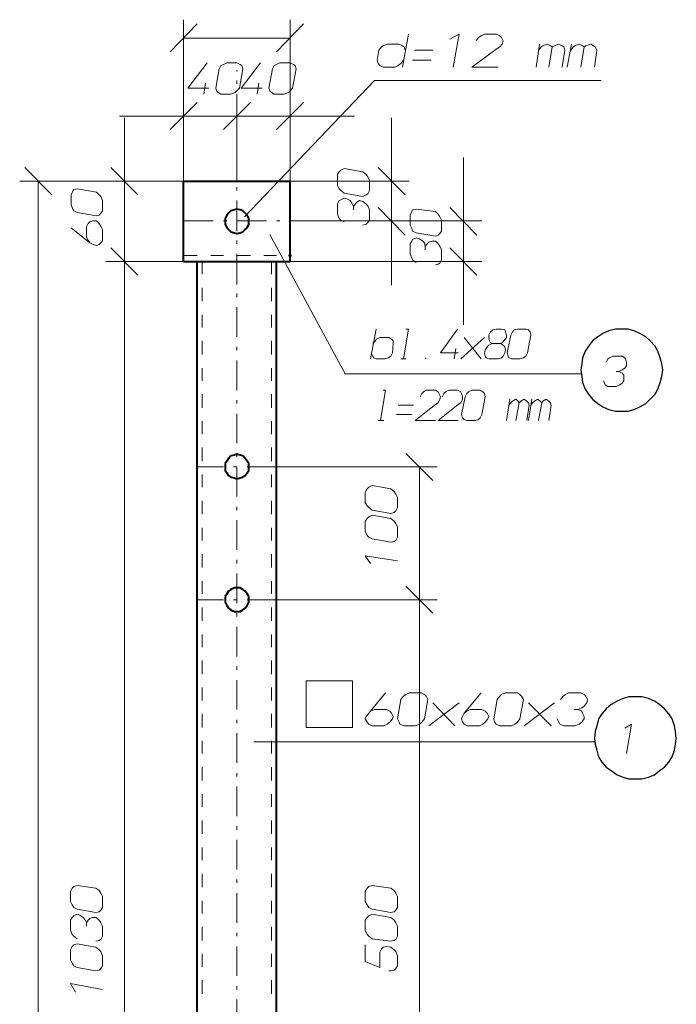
# Model space of a CAD drawing. Header units: millimetres. Extents: x 5545 to 136428, y -146986 to -36607.
# Tile 34 of 105: x 45883 to 46087, y -56044 to -55739. Entities that reach past the tile are written whole.
import ezdxf

# ---------------------------------------------------------------- set-up
doc = ezdxf.new("R2010")
doc.units = ezdxf.units.MM
doc.header["$LTSCALE"] = 8
doc.layers.add('1', color=7, linetype='Continuous')

msp = doc.modelspace()

# ---------------------------------------------------------------- hatches: boundary and pattern name
h = msp.add_hatch(color=7)
h.dxf.hatch_style = 2
h.paths.add_polyline_path([(45950.706, -55755.045), (45950.445, -55755.045), (45950.445, -55754.783), (45950.706, -55754.783), (45950.968, -55754.783), (45950.968, -55755.045)])
h = msp.add_hatch(color=7)
h.dxf.hatch_style = 2
h.paths.add_polyline_path([(45967.209, -55801.67), (45966.947, -55801.67), (45966.947, -55801.408), (45967.209, -55801.408), (45967.47, -55801.408), (45967.47, -55801.67)])
h = msp.add_hatch(color=7)
h.dxf.hatch_style = 2
h.paths.add_polyline_path([(45967.209, -55812.672), (45966.685, -55812.41), (45966.685, -55811.886), (45967.209, -55811.624), (45967.732, -55811.886), (45967.732, -55812.41)])

# ---------------------------------------------------------------- linework, layer by layer
at = {"layer": '1', "color": 7, "lineweight": 5}
for points in [[(45930.013, -55749.021), (45938.395, -55740.377)], [(45934.204, -55789.097), (45934.204, -55739.067)], [(45971.4, -55740.377), (45963.018, -55749.021)], [(45967.209, -55789.097), (45967.209, -55739.067)], [(45967.209, -55744.83), (45934.204, -55744.83)], [(45950.706, -55758.974), (45950.706, -55757.927)], [(45953.064, -55800.099), (45993.402, -55757.927)], [(45993.402, -55757.927), (46063.602, -55757.927)], [(45938.395, -55764.737), (45930.013, -55773.119)], [(45934.204, -55789.097), (45934.204, -55763.165)], [(45946.515, -55773.119), (45954.897, -55764.737)], [(45954.897, -55764.737), (45946.515, -55773.119)], [(45950.706, -55771.547), (45950.706, -55762.118)], [(45950.706, -55789.097), (45950.706, -55763.165)], [(45950.706, -55789.097), (45950.706, -55763.165)], [(45963.018, -55773.119), (45971.4, -55764.737)], [(45967.209, -55789.097), (45967.209, -55763.165)], [(45934.204, -55768.928), (45914.297, -55768.928)], [(45915.869, -55789.097), (45915.869, -55769.452)], [(45950.706, -55768.928), (45930.799, -55768.928)], [(45934.204, -55768.928), (45950.706, -55768.928)], [(45950.706, -55768.928), (45970.614, -55768.928)], [(45950.706, -55768.928), (45967.209, -55768.928)], [(45967.209, -55768.928), (45987.116, -55768.928)], [(45998.641, -55789.097), (45998.641, -55769.452)], [(45950.706, -55775.476), (45950.706, -55774.429)], [(45950.706, -55788.049), (45950.706, -55778.62)], [(46020.906, -55801.408), (46020.906, -55781.763)], [(45884.96, -55784.906), (45893.342, -55793.288)], [(45920.06, -55793.288), (45911.678, -55784.906)], [(46002.832, -55793.288), (45994.45, -55784.906)], [(45934.204, -55789.097), (45883.389, -55789.097)], [(45889.151, -56241.201), (45889.151, -55789.097)], [(45934.204, -55789.097), (45910.106, -55789.097)], [(45915.869, -55789.097), (45915.869, -55813.981)], [(45967.209, -55789.097), (46004.142, -55789.097)], [(45998.641, -55789.097), (45998.641, -55801.408)], [(45950.706, -55791.979), (45950.706, -55790.931)], [(45950.706, -55804.552), (45950.706, -55795.122)], [(45994.45, -55797.217), (46002.832, -55805.861)], [(46025.097, -55805.861), (46016.715, -55797.217)], [(45934.204, -55801.408), (45943.372, -55801.408)], [(45946.515, -55801.408), (45947.563, -55801.408)], [(45950.706, -55801.408), (45959.874, -55801.408)], [(45963.018, -55801.408), (45964.065, -55801.408)], [(45967.209, -55801.408), (46004.142, -55801.408)], [(45967.209, -55801.408), (46026.668, -55801.408)], [(45998.641, -55801.408), (45998.641, -55821.316)], [(46020.906, -55813.981), (46020.906, -55801.408)], [(45950.706, -55808.481), (45950.706, -55807.433)], [(45984.234, -55848.819), (45960.922, -55805.599)], [(45911.678, -55809.79), (45920.06, -55818.172)], [(45911.678, -55809.79), (45920.06, -55818.172)], [(46016.715, -55809.79), (46025.097, -55818.172)], [(45950.706, -55821.054), (45950.706, -55811.624)], [(45934.204, -55813.981), (45910.106, -55813.981)], [(45934.204, -55813.981), (45910.106, -55813.981)], [(45915.869, -55813.981), (45915.869, -56238.844)], [(45915.869, -55813.981), (45915.869, -55833.627)], [(45967.209, -55813.981), (46026.668, -55813.981)], [(46020.906, -55813.981), (46020.906, -55833.627)], [(45950.706, -55824.983), (45950.706, -55823.935)], [(45950.706, -55837.294), (45950.706, -55828.126)], [(45992.093, -55844.104), (45993.926, -55834.936)], [(46002.308, -55844.104), (46003.88, -55834.936)], [(46003.88, -55834.936), (46003.094, -55834.936)], [(46013.833, -55842.271), (46019.072, -55834.936)], [(46030.074, -55835.198), (46031.121, -55834.936)], [(46031.121, -55834.936), (46032.693, -55834.936)], [(46032.693, -55834.936), (46033.741, -55835.198)], [(46037.67, -55834.936), (46036.622, -55835.198)], [(46040.289, -55834.936), (46037.67, -55834.936)], [(46041.075, -55835.198), (46040.289, -55834.936)], [(45993.664, -55838.603), (45993.926, -55838.08)], [(45993.926, -55838.08), (45994.974, -55837.556)], [(45994.974, -55837.556), (45997.855, -55837.556)], [(45997.855, -55837.556), (45998.641, -55838.08)], [(45998.641, -55838.08), (45999.165, -55838.603)], [(46020.12, -55844.104), (46027.454, -55837.556)], [(46021.168, -55837.556), (46026.406, -55844.104)], [(46028.764, -55836.77), (46029.288, -55835.722)], [(46028.764, -55837.556), (46028.764, -55836.77)], [(46029.026, -55838.603), (46028.764, -55837.556)], [(46029.288, -55835.722), (46030.074, -55835.198)], [(46034.265, -55837.556), (46033.479, -55838.603)], [(46033.741, -55835.198), (46034.003, -55835.722)], [(46034.003, -55835.722), (46034.265, -55836.77)], [(46034.265, -55836.77), (46034.265, -55837.556)], [(46035.574, -55836.77), (46034.526, -55842.271)], [(46036.098, -55835.722), (46035.574, -55836.77)], [(46036.622, -55835.198), (46036.098, -55835.722)], [(46040.813, -55842.271), (46041.861, -55836.77)], [(46041.599, -55835.722), (46041.075, -55835.198)], [(46041.861, -55836.77), (46041.599, -55835.722)], [(45950.706, -55841.485), (45950.706, -55840.437)], [(45992.878, -55839.389), (45993.664, -55838.603)], [(45999.165, -55839.389), (45998.903, -55842.271)], [(45999.165, -55838.603), (45999.165, -55839.389)], [(46018.024, -55844.104), (46018.548, -55840.961)], [(46027.716, -55841.485), (46028.24, -55840.437)], [(46028.24, -55840.437), (46028.764, -55839.913)], [(46028.764, -55839.913), (46029.812, -55839.389)], [(46029.288, -55839.127), (46029.026, -55838.603)], [(46030.335, -55839.389), (46029.288, -55839.127)], [(46029.812, -55839.389), (46032.431, -55839.389)], [(46032.955, -55839.127), (46031.907, -55839.389)], [(46032.431, -55839.389), (46033.217, -55839.913)], [(46033.479, -55838.603), (46032.955, -55839.127)], [(46033.217, -55839.913), (46033.741, -55840.437)], [(46033.741, -55840.437), (46034.003, -55841.485)], [(45992.878, -55843.318), (45992.355, -55842.271)], [(45993.14, -55843.842), (45992.878, -55843.318)], [(45993.926, -55844.104), (45993.14, -55843.842)], [(45996.546, -55844.104), (45993.926, -55844.104)], [(45997.593, -55843.842), (45996.546, -55844.104)], [(45998.379, -55843.318), (45997.593, -55843.842)], [(45998.903, -55842.271), (45998.379, -55843.318)], [(46001.522, -55844.104), (46003.094, -55844.104)], [(46009.119, -55844.104), (46009.38, -55843.842)], [(46019.334, -55842.271), (46013.833, -55842.271)], [(46027.454, -55842.271), (46027.716, -55841.485)], [(46027.716, -55843.318), (46027.454, -55842.271)], [(46027.978, -55843.842), (46027.716, -55843.318)], [(46028.764, -55844.104), (46027.978, -55843.842)], [(46031.645, -55844.104), (46028.764, -55844.104)], [(46032.693, -55843.842), (46031.645, -55844.104)], [(46033.217, -55843.318), (46032.693, -55843.842)], [(46033.741, -55842.271), (46033.217, -55843.318)], [(46034.003, -55841.485), (46033.741, -55842.271)], [(46034.526, -55842.271), (46034.788, -55843.318)], [(46034.788, -55843.318), (46035.05, -55843.842)], [(46035.05, -55843.842), (46035.836, -55844.104)], [(46035.836, -55844.104), (46038.456, -55844.104)], [(46038.456, -55844.104), (46039.503, -55843.842)], [(46039.503, -55843.842), (46040.289, -55843.318)], [(46040.289, -55843.318), (46040.813, -55842.271)], [(46065.697, -55844.104), (46065.173, -55845.152)], [(46066.221, -55843.842), (46065.697, -55844.104)], [(46067.269, -55843.318), (46066.221, -55843.842)], [(46070.15, -55843.318), (46067.269, -55843.318)], [(46070.936, -55843.842), (46070.15, -55843.318)], [(46071.198, -55844.104), (46070.936, -55843.842)], [(46071.46, -55845.152), (46071.198, -55844.104)], [(45950.706, -55853.796), (45950.706, -55844.628)], [(46070.15, -55847.509), (46070.936, -55846.985)], [(46070.936, -55846.985), (46071.46, -55846.2)], [(46071.46, -55846.2), (46071.46, -55845.152)], [(46057.315, -55848.819), (45984.234, -55848.819)], [(46069.102, -55848.033), (46068.316, -55848.033)], [(46069.102, -55848.033), (46070.15, -55847.509)], [(46070.15, -55848.557), (46069.102, -55848.033)], [(46070.674, -55849.081), (46070.15, -55848.557)], [(46070.674, -55849.867), (46070.674, -55849.081)], [(46070.674, -55850.914), (46070.674, -55849.867)], [(46064.387, -55850.914), (46064.649, -55851.7)], [(46064.649, -55851.7), (46064.911, -55852.224)], [(46064.911, -55852.224), (46065.697, -55852.748)], [(46065.697, -55852.748), (46068.316, -55852.748)], [(46068.316, -55852.748), (46069.364, -55852.224)], [(46069.364, -55852.224), (46070.15, -55851.7)], [(46070.15, -55851.7), (46070.674, -55850.914)], [(45995.236, -55863.226), (45996.807, -55853.796)], [(45996.807, -55853.796), (45996.022, -55853.796)], [(46008.071, -55854.844), (46007.547, -55855.891)], [(46008.595, -55854.32), (46008.071, -55854.844)], [(46009.38, -55853.796), (46008.595, -55854.32)], [(46012.262, -55853.796), (46009.38, -55853.796)], [(46013.048, -55854.32), (46012.262, -55853.796)], [(46013.31, -55854.844), (46013.048, -55854.32)], [(46013.833, -55855.891), (46013.31, -55854.844)], [(46013.571, -55856.677), (46013.833, -55855.891)], [(46014.881, -55854.844), (46014.357, -55855.891)], [(46015.405, -55854.32), (46014.881, -55854.844)], [(46016.453, -55853.796), (46015.405, -55854.32)], [(46019.072, -55853.796), (46016.453, -55853.796)], [(46020.12, -55854.32), (46019.072, -55853.796)], [(46020.382, -55854.844), (46020.12, -55854.32)], [(46020.644, -55855.891), (46020.382, -55854.844)], [(46021.43, -55855.891), (46020.382, -55861.392)], [(46020.644, -55856.677), (46020.644, -55855.891)], [(46021.953, -55854.844), (46021.43, -55855.891)], [(46022.477, -55854.32), (46021.953, -55854.844)], [(46023.525, -55853.796), (46022.477, -55854.32)], [(46026.144, -55853.796), (46023.525, -55853.796)], [(46026.93, -55854.32), (46026.144, -55853.796)], [(46026.668, -55861.392), (46027.716, -55855.891)], [(46027.454, -55854.844), (46026.93, -55854.32)], [(46027.716, -55855.891), (46027.454, -55854.844)], [(45950.706, -55857.987), (45950.706, -55856.939)], [(46005.451, -55858.511), (46000.737, -55858.511)], [(46005.975, -55863.226), (46012.262, -55858.249)], [(46012.262, -55858.249), (46013.048, -55857.725)], [(46013.048, -55857.725), (46013.571, -55856.677)], [(46013.048, -55863.226), (46019.334, -55858.249)], [(46019.334, -55858.249), (46020.12, -55857.725)], [(46020.12, -55857.725), (46020.644, -55856.677)], [(46034.265, -55863.226), (46035.312, -55856.677)], [(46035.05, -55858.511), (46035.574, -55857.725)], [(46035.574, -55857.725), (46036.098, -55857.201)], [(46036.098, -55857.201), (46037.146, -55856.677)], [(46037.146, -55856.677), (46037.932, -55857.201)], [(46037.146, -55863.226), (46038.194, -55857.725)], [(46037.932, -55857.201), (46038.194, -55857.725)], [(46038.194, -55857.725), (46038.717, -55857.201)], [(46038.717, -55857.201), (46039.765, -55856.677)], [(46039.765, -55856.677), (46040.551, -55857.201)], [(46040.551, -55857.201), (46041.075, -55857.725)], [(46041.337, -55858.511), (46040.551, -55863.226)], [(46041.075, -55863.226), (46042.123, -55856.677)], [(46041.075, -55857.725), (46041.337, -55858.511)], [(46041.861, -55858.511), (46042.385, -55857.725)], [(46042.385, -55857.725), (46042.908, -55857.201)], [(46042.908, -55857.201), (46043.956, -55856.677)], [(46043.956, -55856.677), (46044.742, -55857.201)], [(46044.218, -55863.226), (46045.266, -55857.725)], [(46044.742, -55857.201), (46045.266, -55857.725)], [(46045.266, -55857.725), (46045.528, -55857.201)], [(46045.528, -55857.201), (46046.576, -55856.677)], [(46046.576, -55856.677), (46047.361, -55857.201)], [(46047.361, -55857.201), (46047.885, -55857.725)], [(46048.147, -55858.511), (46047.361, -55863.226)], [(46047.885, -55857.725), (46048.147, -55858.511)], [(45950.706, -55870.298), (45950.706, -55861.13)], [(46000.213, -55861.392), (46004.928, -55861.392)], [(46020.382, -55861.392), (46020.644, -55862.44)], [(46020.644, -55862.44), (46021.168, -55862.964)], [(46025.621, -55862.964), (46026.144, -55862.44)], [(46026.144, -55862.44), (46026.668, -55861.392)], [(45994.45, -55863.226), (45996.284, -55863.226)], [(46012.262, -55863.226), (46005.975, -55863.226)], [(46019.334, -55863.226), (46013.048, -55863.226)], [(46021.168, -55862.964), (46021.953, -55863.226)], [(46021.953, -55863.226), (46024.573, -55863.226)], [(46024.573, -55863.226), (46025.621, -55862.964)], [(45950.706, -55874.489), (45950.706, -55873.441)], [(46003.094, -55873.441), (46011.476, -55881.823)], [(45946.515, -55877.632), (45938.395, -55877.632)], [(45950.706, -55877.632), (45949.659, -55877.632)], [(45950.706, -55886.8), (45950.706, -55877.632)], [(45963.018, -55877.632), (45953.85, -55877.632)], [(45963.018, -55877.632), (46012.786, -55877.632)], [(46007.285, -55918.756), (46007.285, -55877.632)], [(45950.706, -55890.991), (45950.706, -55889.943)], [(45950.706, -55903.302), (45950.706, -55894.134)], [(45950.706, -55907.493), (45950.706, -55906.445)], [(45950.706, -55919.804), (45950.706, -55910.636)], [(46003.094, -55914.565), (46011.476, -55922.947)], [(46011.476, -55922.947), (46003.094, -55914.565)], [(45946.515, -55918.756), (45938.395, -55918.756)], [(45950.706, -55918.756), (45949.659, -55918.756)], [(45963.018, -55918.756), (45953.85, -55918.756)], [(45963.018, -55918.756), (46012.786, -55918.756)], [(45963.018, -55918.756), (46012.786, -55918.756)], [(46007.285, -56124.901), (46007.285, -55918.756)], [(45950.706, -55923.995), (45950.706, -55922.947)], [(45950.706, -55936.306), (45950.706, -55927.138)], [(45950.706, -55940.497), (45950.706, -55939.449)], [(45950.706, -55952.808), (45950.706, -55943.64)], [(45950.706, -55956.999), (45950.706, -55955.951)], [(46073.031, -55957.261), (46070.936, -55958.571)], [(46071.46, -55966.429), (46073.031, -55957.261)], [(45950.706, -55969.31), (45950.706, -55960.142)], [(45955.945, -55962.762), (46061.506, -55962.762)], [(45950.706, -55973.501), (45950.706, -55972.453)], [(45950.706, -55985.812), (45950.706, -55976.644)], [(45950.706, -55990.003), (45950.706, -55988.956)], [(45950.706, -56002.314), (45950.706, -55993.147)], [(45950.706, -56006.505), (45950.706, -56005.458)], [(45950.706, -56018.816), (45950.706, -56009.649)], [(45950.706, -56023.007), (45950.706, -56021.96)], [(45950.706, -56035.318), (45950.706, -56026.151)], [(45950.706, -56039.509), (45950.706, -56038.462)], [(45950.706, -56051.821), (45950.706, -56042.653)]]:
    msp.add_lwpolyline(points, dxfattribs=at)
at = {"layer": '1', "color": 7, "lineweight": 18}
for points in [[(46002.046, -55753.736), (46003.88, -55743.52)], [(46019.596, -55743.52), (46016.715, -55745.092)], [(46017.762, -55753.736), (46019.596, -55743.52)], [(46027.454, -55743.52), (46026.406, -55744.044)], [(46031.121, -55743.52), (46027.454, -55743.52)], [(46032.169, -55744.044), (46031.121, -55743.52)], [(46025.621, -55744.568), (46024.835, -55745.616)], [(46026.406, -55744.044), (46025.621, -55744.568)], [(46032.693, -55744.568), (46032.169, -55744.044)], [(46033.217, -55745.616), (46032.693, -55744.568)], [(46032.955, -55746.663), (46033.217, -55745.616)], [(45994.712, -55748.497), (45994.188, -55751.64)], [(45995.498, -55747.449), (45994.712, -55748.497)], [(45996.022, -55747.187), (45995.498, -55747.449)], [(45997.331, -55746.663), (45996.022, -55747.187)], [(46000.998, -55746.663), (45997.331, -55746.663)], [(46002.046, -55747.187), (46000.998, -55746.663)], [(46002.57, -55747.449), (46002.046, -55747.187)], [(46002.832, -55748.497), (46002.57, -55747.449)], [(46011.476, -55748.497), (46005.713, -55748.497)], [(46023.525, -55753.736), (46031.383, -55747.973)], [(46031.383, -55747.973), (46032.169, -55747.449)], [(46032.169, -55747.449), (46032.955, -55746.663)], [(46043.432, -55753.736), (46044.48, -55746.663)], [(46044.218, -55748.497), (46045.004, -55747.449)], [(46045.004, -55747.449), (46045.528, -55747.187)], [(46045.528, -55747.187), (46046.838, -55746.663)], [(46046.838, -55746.663), (46047.885, -55747.187)], [(46047.361, -55753.736), (46048.409, -55747.449)], [(46047.885, -55747.187), (46048.409, -55747.449)], [(46048.409, -55747.449), (46049.195, -55747.187)], [(46049.195, -55747.187), (46050.505, -55746.663)], [(46050.505, -55746.663), (46051.552, -55747.187)], [(46051.552, -55747.187), (46052.076, -55747.449)], [(46052.338, -55748.497), (46051.552, -55753.736)], [(46052.076, -55747.449), (46052.338, -55748.497)], [(46053.124, -55753.736), (46054.434, -55746.663)], [(46054.172, -55748.497), (46054.958, -55747.449)], [(46054.958, -55747.449), (46055.481, -55747.187)], [(46055.481, -55747.187), (46056.791, -55746.663)], [(46056.791, -55746.663), (46057.839, -55747.187)], [(46057.315, -55753.736), (46058.363, -55747.449)], [(46057.839, -55747.187), (46058.363, -55747.449)], [(46058.363, -55747.449), (46058.887, -55747.187)], [(46058.887, -55747.187), (46060.458, -55746.663)], [(46060.458, -55746.663), (46061.244, -55747.187)], [(46061.244, -55747.187), (46061.768, -55747.449)], [(46062.292, -55748.497), (46061.506, -55753.736)], [(46061.768, -55747.449), (46062.292, -55748.497)], [(45935.514, -55760.284), (45941.539, -55752.426)], [(45947.563, -55752.426), (45946.515, -55752.95)], [(45950.706, -55752.426), (45947.563, -55752.426)], [(45951.754, -55752.95), (45950.706, -55752.426)], [(45952.016, -55760.284), (45958.041, -55752.426)], [(45964.065, -55752.426), (45963.018, -55752.95)], [(45967.209, -55752.426), (45964.065, -55752.426)], [(45968.256, -55752.95), (45967.209, -55752.426)], [(45994.188, -55751.64), (45994.45, -55752.688)], [(45994.45, -55752.688), (45994.974, -55753.212)], [(46000.737, -55753.212), (46001.522, -55752.688)], [(46001.522, -55752.688), (46002.308, -55751.64)], [(46005.189, -55751.64), (46010.952, -55751.64)], [(45945.206, -55754.26), (45944.158, -55760.284)], [(45945.73, -55753.212), (45945.206, -55754.26)], [(45946.515, -55752.95), (45945.73, -55753.212)], [(45951.492, -55760.284), (45952.54, -55754.26)], [(45952.278, -55753.212), (45951.754, -55752.95)], [(45952.54, -55754.26), (45952.278, -55753.212)], [(45961.708, -55754.26), (45960.66, -55760.284)], [(45962.232, -55753.212), (45961.708, -55754.26)], [(45963.018, -55752.95), (45962.232, -55753.212)], [(45967.994, -55760.284), (45969.042, -55754.26)], [(45968.78, -55753.212), (45968.256, -55752.95)], [(45969.042, -55754.26), (45968.78, -55753.212)], [(45994.974, -55753.212), (45996.022, -55753.736)], [(45996.022, -55753.736), (45999.689, -55753.736)], [(45999.689, -55753.736), (46000.737, -55753.212)], [(46031.645, -55753.736), (46023.525, -55753.736)], [(45940.491, -55762.118), (45941.015, -55758.712)], [(45956.993, -55762.118), (45957.517, -55758.712)], [(45942.063, -55760.284), (45935.514, -55760.284)], [(45944.158, -55760.284), (45944.42, -55761.07)], [(45944.42, -55761.07), (45944.944, -55761.594)], [(45944.944, -55761.594), (45945.73, -55762.118)], [(45948.873, -55762.118), (45950.183, -55761.594)], [(45950.183, -55761.594), (45950.706, -55761.07)], [(45950.706, -55761.07), (45951.492, -55760.284)], [(45958.565, -55760.284), (45952.016, -55760.284)], [(45960.66, -55760.284), (45960.922, -55761.07)], [(45960.922, -55761.07), (45961.446, -55761.594)], [(45961.446, -55761.594), (45962.232, -55762.118)], [(45965.375, -55762.118), (45966.685, -55761.594)], [(45966.685, -55761.594), (45967.209, -55761.07)], [(45967.209, -55761.07), (45967.994, -55760.284)], [(45945.73, -55762.118), (45948.873, -55762.118)], [(45962.232, -55762.118), (45965.375, -55762.118)], [(45982.401, -55786.216), (45981.877, -55787.002)], [(45982.925, -55785.692), (45982.401, -55786.216)], [(45983.973, -55785.168), (45982.925, -55785.692)], [(45989.735, -55786.216), (45983.973, -55785.168)], [(45990.783, -55787.002), (45989.735, -55786.216)], [(45981.877, -55787.002), (45981.877, -55790.407)], [(45991.307, -55787.788), (45990.783, -55787.002)], [(45991.831, -55788.835), (45991.307, -55787.788)], [(45991.831, -55791.979), (45991.831, -55788.835)], [(45899.891, -55792.24), (45899.367, -55793.288)], [(45900.153, -55791.717), (45899.891, -55792.24)], [(45901.2, -55791.455), (45900.153, -55791.717)], [(45907.225, -55792.502), (45901.2, -55791.455)], [(45981.877, -55790.407), (45982.401, -55791.455)], [(45982.401, -55791.455), (45982.925, -55791.979)], [(45982.925, -55791.979), (45983.973, -55792.764)], [(45991.307, -55793.026), (45991.831, -55791.979)], [(45899.367, -55793.288), (45899.367, -55796.431)], [(45908.011, -55793.288), (45907.225, -55792.502)], [(45908.535, -55793.812), (45908.011, -55793.288)], [(45909.058, -55795.122), (45908.535, -55793.812)], [(45909.058, -55798.265), (45909.058, -55795.122)], [(45982.401, -55795.122), (45981.877, -55796.17)], [(45982.925, -55794.86), (45982.401, -55795.122)], [(45983.973, -55794.336), (45982.925, -55794.86)], [(45983.973, -55792.764), (45989.735, -55793.812)], [(45984.758, -55794.598), (45983.973, -55794.336)], [(45985.806, -55795.122), (45984.758, -55794.598)], [(45986.33, -55795.908), (45985.806, -55795.122)], [(45988.687, -55795.122), (45987.902, -55795.646)], [(45989.735, -55795.384), (45988.687, -55795.122)], [(45989.735, -55793.812), (45990.783, -55793.288)], [(45990.783, -55796.17), (45989.735, -55795.384)], [(45990.783, -55793.288), (45991.307, -55793.026)], [(45899.367, -55796.431), (45899.891, -55797.741)], [(45899.891, -55797.741), (45900.153, -55798.265)], [(45900.153, -55798.265), (45901.2, -55798.789)], [(45908.535, -55799.051), (45909.058, -55798.265)], [(45981.877, -55796.17), (45981.877, -55799.313)], [(45986.854, -55796.955), (45986.33, -55795.908)], [(45987.378, -55796.17), (45986.854, -55796.955)], [(45986.854, -55796.955), (45986.854, -55798.003)], [(45987.902, -55795.646), (45987.378, -55796.17)], [(45991.307, -55796.693), (45990.783, -55796.17)], [(45991.831, -55798.003), (45991.307, -55796.693)], [(45991.831, -55801.146), (45991.831, -55798.003)], [(46005.189, -55798.003), (46004.928, -55798.527)], [(46006.237, -55797.741), (46005.189, -55798.003)], [(46012.262, -55798.527), (46006.237, -55797.741)], [(45901.2, -55798.789), (45907.225, -55799.837)], [(45906.177, -55801.408), (45905.129, -55801.67)], [(45907.225, -55801.408), (45906.177, -55801.408)], [(45907.225, -55799.837), (45908.011, -55799.575)], [(45908.011, -55802.194), (45907.225, -55801.408)], [(45908.011, -55799.575), (45908.535, -55799.051)], [(45981.877, -55799.313), (45982.401, -55800.622)], [(45982.401, -55800.622), (45982.925, -55801.146)], [(45982.925, -55801.146), (45983.973, -55801.67)], [(45991.307, -55801.932), (45991.831, -55801.146)], [(46004.928, -55798.527), (46004.404, -55799.575)], [(46004.404, -55799.575), (46004.404, -55802.718)], [(46013.048, -55799.313), (46012.262, -55798.527)], [(46013.571, -55800.099), (46013.048, -55799.313)], [(46014.095, -55801.146), (46013.571, -55800.099)], [(46014.095, -55804.552), (46014.095, -55801.146)], [(45905.129, -55808.219), (45899.367, -55803.504)], [(45904.605, -55802.194), (45904.082, -55803.242)], [(45904.082, -55803.242), (45904.082, -55806.385)], [(45905.129, -55801.67), (45904.605, -55802.194)], [(45908.535, -55802.98), (45908.011, -55802.194)], [(45909.058, -55804.028), (45908.535, -55802.98)], [(45909.058, -55807.433), (45909.058, -55804.028)], [(45989.735, -55802.718), (45990.783, -55802.456)], [(45990.783, -55802.456), (45991.307, -55801.932)], [(46004.404, -55802.718), (46004.928, -55803.766)], [(46004.928, -55803.766), (46005.189, -55804.552)], [(45904.082, -55806.385), (45904.605, -55807.433)], [(45904.605, -55807.433), (45905.129, -55808.219)], [(45908.535, -55808.219), (45909.058, -55807.433)], [(46005.189, -55807.171), (46004.928, -55807.695)], [(46005.189, -55804.552), (46006.237, -55805.075)], [(46006.237, -55806.647), (46005.189, -55807.171)], [(46006.237, -55805.075), (46012.262, -55806.123)], [(46007.285, -55806.909), (46006.237, -55806.647)], [(46008.333, -55807.695), (46007.285, -55806.909)], [(46012.262, -55806.123), (46013.048, -55805.861)], [(46013.048, -55805.861), (46013.571, -55805.337)], [(46013.571, -55805.337), (46014.095, -55804.552)], [(45905.129, -55808.219), (45906.177, -55808.743)], [(45906.177, -55808.743), (45907.225, -55809.004)], [(45907.225, -55809.004), (45908.011, -55808.743)], [(45908.011, -55808.743), (45908.535, -55808.219)], [(46004.928, -55807.695), (46004.404, -55808.481)], [(46004.404, -55808.481), (46004.404, -55811.624)], [(46008.857, -55808.219), (46008.333, -55807.695)], [(46009.119, -55809.266), (46008.857, -55808.219)], [(46009.642, -55808.481), (46009.119, -55809.266)], [(46009.119, -55809.266), (46009.119, -55810.314)], [(46010.166, -55807.957), (46009.642, -55808.481)], [(46011.214, -55807.695), (46010.166, -55807.957)], [(46012.262, -55807.695), (46011.214, -55807.695)], [(46013.048, -55808.481), (46012.262, -55807.695)], [(46013.571, -55809.266), (46013.048, -55808.481)], [(46014.095, -55810.314), (46013.571, -55809.266)], [(46014.095, -55813.457), (46014.095, -55810.314)], [(45934.204, -55812.148), (45938.395, -55812.148)], [(45942.586, -55812.148), (45946.515, -55812.148)], [(45950.706, -55812.148), (45954.897, -55812.148)], [(45959.088, -55812.148), (45963.018, -55812.148)], [(46004.404, -55811.624), (46004.928, -55812.934)], [(46004.928, -55812.934), (46005.189, -55813.457)], [(46005.189, -55813.457), (46006.237, -55814.243)], [(46013.571, -55814.505), (46014.095, -55813.457)], [(45939.967, -55817.91), (45939.967, -55813.981)], [(45961.446, -55817.91), (45961.446, -55813.981)], [(46012.262, -55815.029), (46013.048, -55814.767)], [(46013.048, -55814.767), (46013.571, -55814.505)], [(45939.967, -55826.292), (45939.967, -55822.101)], [(45961.446, -55826.292), (45961.446, -55822.101)], [(45939.967, -55834.412), (45939.967, -55830.483)], [(45961.446, -55834.412), (45961.446, -55830.483)], [(45939.967, -55842.794), (45939.967, -55838.603)], [(45961.446, -55842.794), (45961.446, -55838.603)], [(45939.967, -55850.914), (45939.967, -55846.985)], [(45961.446, -55850.914), (45961.446, -55846.985)], [(45939.967, -55859.296), (45939.967, -55855.105)], [(45961.446, -55859.296), (45961.446, -55855.105)], [(45939.967, -55867.417), (45939.967, -55863.487)], [(45961.446, -55867.417), (45961.446, -55863.487)], [(45939.967, -55875.799), (45939.967, -55871.608)], [(45961.446, -55875.799), (45961.446, -55871.608)], [(45939.967, -55883.919), (45939.967, -55879.99)], [(45961.446, -55883.919), (45961.446, -55879.99)], [(45992.616, -55883.395), (45991.569, -55883.919)], [(45998.379, -55884.442), (45992.616, -55883.395)], [(45991.045, -55884.442), (45990.521, -55885.49)], [(45990.521, -55885.49), (45990.521, -55888.633)], [(45991.569, -55883.919), (45991.045, -55884.442)], [(45999.427, -55885.228), (45998.379, -55884.442)], [(45999.951, -55886.014), (45999.427, -55885.228)], [(46000.475, -55887.062), (45999.951, -55886.014)], [(45939.967, -55892.301), (45939.967, -55888.11)], [(45961.446, -55892.301), (45961.446, -55888.11)], [(45990.521, -55888.633), (45991.045, -55889.681)], [(45991.045, -55889.681), (45991.569, -55890.205)], [(46000.475, -55890.205), (46000.475, -55887.062)], [(45991.569, -55890.205), (45992.616, -55890.991)], [(45992.616, -55892.563), (45991.569, -55893.086)], [(45992.616, -55890.991), (45998.379, -55892.039)], [(45998.379, -55893.61), (45992.616, -55892.563)], [(45998.379, -55892.039), (45999.427, -55891.777)], [(45999.427, -55891.777), (45999.951, -55891.253)], [(45999.951, -55891.253), (46000.475, -55890.205)], [(45991.045, -55893.61), (45990.521, -55894.396)], [(45990.521, -55894.396), (45990.521, -55897.539)], [(45991.569, -55893.086), (45991.045, -55893.61)], [(45999.427, -55894.396), (45998.379, -55893.61)], [(45999.951, -55895.182), (45999.427, -55894.396)], [(46000.475, -55896.23), (45999.951, -55895.182)], [(45939.967, -55900.421), (45939.967, -55896.492)], [(45961.446, -55900.421), (45961.446, -55896.492)], [(45990.521, -55897.539), (45991.045, -55898.849)], [(45991.045, -55898.849), (45991.569, -55899.373)], [(46000.475, -55899.373), (46000.475, -55896.23)], [(45991.569, -55899.373), (45992.616, -55899.897)], [(45992.616, -55899.897), (45998.379, -55900.945)], [(45998.379, -55900.945), (45999.427, -55900.683)], [(45999.427, -55900.683), (45999.951, -55900.421)], [(45999.951, -55900.421), (46000.475, -55899.373)], [(45939.967, -55908.803), (45939.967, -55904.612)], [(45961.446, -55908.803), (45961.446, -55904.612)], [(46000.475, -55906.707), (45990.521, -55905.136)], [(45990.521, -55905.136), (45992.093, -55907.493)], [(45939.967, -55916.923), (45939.967, -55912.994)], [(45961.446, -55916.923), (45961.446, -55912.994)], [(45939.967, -55925.305), (45939.967, -55921.114)], [(45961.446, -55925.305), (45961.446, -55921.114)], [(45939.967, -55933.425), (45939.967, -55929.496)], [(45961.446, -55933.425), (45961.446, -55929.496)], [(45939.967, -55941.807), (45939.967, -55937.616)], [(45961.446, -55941.807), (45961.446, -55937.616)], [(45972.185, -55943.902), (45986.592, -55943.902)], [(45972.185, -55958.309), (45972.185, -55943.902)], [(45986.592, -55943.902), (45986.592, -55958.309)], [(45939.967, -55949.927), (45939.967, -55945.998)], [(45961.446, -55949.927), (45961.446, -55945.998)], [(45991.569, -55953.856), (45996.807, -55947.569)], [(46004.142, -55947.569), (46003.094, -55948.093)], [(46007.809, -55947.569), (46004.142, -55947.569)], [(46008.857, -55948.093), (46007.809, -55947.569)], [(46021.168, -55953.856), (46026.406, -55947.569)], [(46034.003, -55947.569), (46032.693, -55948.093)], [(46037.67, -55947.569), (46034.003, -55947.569)], [(46038.456, -55948.093), (46037.67, -55947.569)], [(46053.648, -55947.569), (46052.6, -55948.093)], [(46057.315, -55947.569), (46053.648, -55947.569)], [(46058.363, -55948.093), (46057.315, -55947.569)], [(46001.522, -55949.665), (46000.475, -55955.689)], [(46002.308, -55948.617), (46001.522, -55949.665)], [(46003.094, -55948.093), (46002.308, -55948.617)], [(46009.38, -55948.617), (46008.857, -55948.093)], [(46008.857, -55955.689), (46009.904, -55949.665)], [(46009.904, -55949.665), (46009.38, -55948.617)], [(46010.166, -55957.785), (46019.596, -55950.713)], [(46011.476, -55950.713), (46018.286, -55957.785)], [(46031.383, -55949.665), (46030.335, -55955.689)], [(46032.169, -55948.617), (46031.383, -55949.665)], [(46032.693, -55948.093), (46032.169, -55948.617)], [(46038.979, -55948.617), (46038.456, -55948.093)], [(46038.456, -55955.689), (46039.503, -55949.665)], [(46039.503, -55949.665), (46038.979, -55948.617)], [(46039.765, -55957.785), (46049.195, -55950.713)], [(46041.075, -55950.713), (46048.147, -55957.785)], [(46051.814, -55948.617), (46051.029, -55949.665)], [(46052.6, -55948.093), (46051.814, -55948.617)], [(46058.887, -55948.617), (46058.363, -55948.093)], [(46058.363, -55951.76), (46059.149, -55950.713)], [(46059.411, -55949.665), (46058.887, -55948.617)], [(46059.149, -55950.713), (46059.411, -55949.665)], [(45991.569, -55953.856), (45990.783, -55954.904)], [(45992.093, -55953.332), (45991.569, -55953.856)], [(45993.402, -55952.808), (45992.093, -55953.332)], [(45997.069, -55952.808), (45993.402, -55952.808)], [(45998.117, -55953.332), (45997.069, -55952.808)], [(45998.641, -55953.856), (45998.117, -55953.332)], [(45999.165, -55954.904), (45998.641, -55953.856)], [(46021.168, -55953.856), (46020.644, -55954.904)], [(46021.953, -55953.332), (46021.168, -55953.856)], [(46023.001, -55952.808), (46021.953, -55953.332)], [(46026.668, -55952.808), (46023.001, -55952.808)], [(46027.716, -55953.332), (46026.668, -55952.808)], [(46028.24, -55953.856), (46027.716, -55953.332)], [(46028.764, -55954.904), (46028.24, -55953.856)], [(46056.529, -55952.808), (46055.22, -55952.808)], [(46056.529, -55952.808), (46057.577, -55952.284)], [(46057.577, -55953.332), (46056.529, -55952.808)], [(46057.577, -55952.284), (46058.363, -55951.76)], [(46057.839, -55953.856), (46057.577, -55953.332)], [(46058.363, -55954.904), (46057.839, -55953.856)], [(45939.967, -55958.309), (45939.967, -55954.118)], [(45961.446, -55958.309), (45961.446, -55954.118)], [(45990.783, -55954.904), (45990.521, -55955.689)], [(45990.521, -55955.689), (45991.045, -55956.737)], [(45991.045, -55956.737), (45991.569, -55957.261)], [(45997.331, -55957.261), (45998.117, -55956.737)], [(45998.117, -55956.737), (45998.903, -55955.689)], [(45998.903, -55955.689), (45999.165, -55954.904)], [(46000.475, -55955.689), (46000.998, -55956.737)], [(46000.998, -55956.737), (46001.26, -55957.261)], [(46007.285, -55957.261), (46008.071, -55956.737)], [(46008.071, -55956.737), (46008.857, -55955.689)], [(46020.644, -55954.904), (46020.382, -55955.689)], [(46020.382, -55955.689), (46020.644, -55956.737)], [(46020.644, -55956.737), (46021.168, -55957.261)], [(46026.93, -55957.261), (46027.716, -55956.737)], [(46027.716, -55956.737), (46028.502, -55955.689)], [(46028.502, -55955.689), (46028.764, -55954.904)], [(46030.335, -55955.689), (46030.597, -55956.737)], [(46030.597, -55956.737), (46031.121, -55957.261)], [(46036.884, -55957.261), (46037.67, -55956.737)], [(46037.67, -55956.737), (46038.456, -55955.689)], [(46049.981, -55955.689), (46050.505, -55956.737)], [(46050.505, -55956.737), (46050.767, -55957.261)], [(46056.791, -55957.261), (46057.577, -55956.737)], [(46057.577, -55956.737), (46058.363, -55955.689)], [(46058.363, -55955.689), (46058.363, -55954.904)], [(45986.592, -55958.309), (45972.185, -55958.309)], [(45991.569, -55957.261), (45992.616, -55957.785)], [(45992.616, -55957.785), (45996.284, -55957.785)], [(45996.284, -55957.785), (45997.331, -55957.261)], [(46001.26, -55957.261), (46002.57, -55957.785)], [(46002.57, -55957.785), (46005.975, -55957.785)], [(46005.975, -55957.785), (46007.285, -55957.261)], [(46021.168, -55957.261), (46022.215, -55957.785)], [(46022.215, -55957.785), (46025.883, -55957.785)], [(46025.883, -55957.785), (46026.93, -55957.261)], [(46031.121, -55957.261), (46032.169, -55957.785)], [(46032.169, -55957.785), (46035.836, -55957.785)], [(46035.836, -55957.785), (46036.884, -55957.261)], [(46050.767, -55957.261), (46052.076, -55957.785)], [(46052.076, -55957.785), (46055.481, -55957.785)], [(46055.481, -55957.785), (46056.791, -55957.261)], [(45939.967, -55966.429), (45939.967, -55962.5)], [(45961.446, -55966.429), (45961.446, -55962.5)], [(45939.967, -55974.811), (45939.967, -55970.62)], [(45961.446, -55974.811), (45961.446, -55970.62)], [(45939.967, -55982.931), (45939.967, -55979.002)], [(45961.446, -55982.931), (45961.446, -55979.002)], [(45939.967, -55991.313), (45939.967, -55987.122)], [(45961.446, -55991.313), (45961.446, -55987.122)], [(45939.967, -55999.433), (45939.967, -55995.504)], [(45961.446, -55999.433), (45961.446, -55995.504)], [(45939.967, -56007.815), (45939.967, -56003.624)], [(45961.446, -56007.815), (45961.446, -56003.624)], [(45899.629, -56008.077), (45899.105, -56009.125)], [(45900.153, -56007.553), (45899.629, -56008.077)], [(45901.2, -56007.291), (45900.153, -56007.553)], [(45906.963, -56008.077), (45901.2, -56007.291)], [(45908.011, -56008.863), (45906.963, -56008.077)], [(45908.535, -56009.649), (45908.011, -56008.863)], [(45991.045, -56008.077), (45990.521, -56009.125)], [(45991.569, -56007.553), (45991.045, -56008.077)], [(45992.616, -56007.291), (45991.569, -56007.553)], [(45998.379, -56008.077), (45992.616, -56007.291)], [(45999.427, -56008.863), (45998.379, -56008.077)], [(45999.951, -56009.649), (45999.427, -56008.863)], [(45899.105, -56009.125), (45899.105, -56012.268)], [(45909.058, -56010.696), (45908.535, -56009.649)], [(45909.058, -56014.102), (45909.058, -56010.696)], [(45990.521, -56009.125), (45990.521, -56012.268)], [(46000.475, -56010.696), (45999.951, -56009.649)], [(46000.475, -56014.102), (46000.475, -56010.696)], [(45899.105, -56012.268), (45899.629, -56013.316)], [(45899.629, -56013.316), (45900.153, -56014.102)], [(45900.153, -56014.102), (45901.2, -56014.625)], [(45901.2, -56014.625), (45906.963, -56015.673)], [(45908.011, -56015.411), (45908.535, -56014.887)], [(45908.535, -56014.887), (45909.058, -56014.102)], [(45939.967, -56015.935), (45939.967, -56012.006)], [(45961.446, -56015.935), (45961.446, -56012.006)], [(45990.521, -56012.268), (45991.045, -56013.316)], [(45991.045, -56013.316), (45991.569, -56014.102)], [(45991.569, -56014.102), (45992.616, -56014.625)], [(45992.616, -56014.625), (45998.379, -56015.673)], [(45999.427, -56015.411), (45999.951, -56014.887)], [(45999.951, -56014.887), (46000.475, -56014.102)], [(45899.629, -56017.245), (45899.105, -56018.031)], [(45899.105, -56018.031), (45899.105, -56021.174)], [(45900.153, -56016.721), (45899.629, -56017.245)], [(45901.2, -56016.197), (45900.153, -56016.721)], [(45901.986, -56016.459), (45901.2, -56016.197)], [(45903.034, -56017.245), (45901.986, -56016.459)], [(45903.558, -56017.769), (45903.034, -56017.245)], [(45904.082, -56018.816), (45903.558, -56017.769)], [(45904.605, -56018.031), (45904.082, -56018.816)], [(45905.129, -56017.507), (45904.605, -56018.031)], [(45905.915, -56017.245), (45905.129, -56017.507)], [(45906.963, -56017.245), (45905.915, -56017.245)], [(45906.963, -56015.673), (45908.011, -56015.411)], [(45908.011, -56018.031), (45906.963, -56017.245)], [(45908.535, -56018.816), (45908.011, -56018.031)], [(45991.045, -56017.245), (45990.521, -56018.031)], [(45990.521, -56018.031), (45990.521, -56021.174)], [(45991.569, -56016.721), (45991.045, -56017.245)], [(45992.616, -56016.197), (45991.569, -56016.721)], [(45998.379, -56017.245), (45992.616, -56016.197)], [(45998.379, -56015.673), (45999.427, -56015.411)], [(45999.427, -56018.031), (45998.379, -56017.245)], [(45999.951, -56018.816), (45999.427, -56018.031)], [(45904.082, -56018.816), (45904.082, -56019.864)], [(45909.058, -56019.864), (45908.535, -56018.816)], [(45909.058, -56023.007), (45909.058, -56019.864)], [(45939.967, -56024.317), (45939.967, -56020.126)], [(45961.446, -56024.317), (45961.446, -56020.126)], [(46000.475, -56019.864), (45999.951, -56018.816)], [(46000.475, -56023.007), (46000.475, -56019.864)], [(45899.105, -56021.174), (45899.629, -56022.484)], [(45899.629, -56022.484), (45900.153, -56023.007)], [(45900.153, -56023.007), (45901.2, -56023.793)], [(45908.011, -56024.317), (45908.535, -56024.055)], [(45908.535, -56024.055), (45909.058, -56023.007)], [(45990.521, -56021.174), (45991.045, -56022.484)], [(45991.045, -56022.484), (45991.569, -56023.007)], [(45991.569, -56023.007), (45992.616, -56023.793)], [(45992.616, -56023.793), (45998.379, -56024.579)], [(45999.427, -56024.317), (45999.951, -56024.055)], [(45999.951, -56024.055), (46000.475, -56023.007)], [(45899.629, -56026.151), (45899.105, -56027.198)], [(45899.105, -56027.198), (45899.105, -56030.342)], [(45900.153, -56025.627), (45899.629, -56026.151)], [(45901.2, -56025.365), (45900.153, -56025.627)], [(45906.963, -56026.413), (45901.2, -56025.365)], [(45906.963, -56024.579), (45908.011, -56024.317)], [(45908.011, -56027.198), (45906.963, -56026.413)], [(45908.535, -56027.722), (45908.011, -56027.198)], [(45990.521, -56030.866), (45990.521, -56025.627)], [(45995.498, -56026.936), (45994.974, -56027.984)], [(45996.022, -56026.413), (45995.498, -56026.936)], [(45997.069, -56026.151), (45996.022, -56026.413)], [(45998.379, -56026.413), (45997.069, -56026.151)], [(45998.379, -56024.579), (45999.427, -56024.317)], [(45999.427, -56027.198), (45998.379, -56026.413)], [(45999.951, -56027.722), (45999.427, -56027.198)], [(45909.058, -56029.032), (45908.535, -56027.722)], [(45909.058, -56032.175), (45909.058, -56029.032)], [(45939.967, -56032.437), (45939.967, -56028.508)], [(45961.446, -56032.437), (45961.446, -56028.508)], [(45994.974, -56027.984), (45994.974, -56028.508)], [(45994.974, -56028.508), (45994.974, -56029.032)], [(45994.974, -56029.032), (45994.974, -56032.699)], [(46000.475, -56029.032), (45999.951, -56027.722)], [(46000.475, -56029.556), (46000.475, -56029.032)], [(46000.475, -56029.032), (46000.475, -56032.175)], [(45899.105, -56030.342), (45899.629, -56031.389)], [(45899.629, -56031.389), (45900.153, -56032.175)], [(45900.153, -56032.175), (45901.2, -56032.699)], [(45901.2, -56032.699), (45906.963, -56033.747)], [(45908.011, -56033.485), (45908.535, -56032.961)], [(45908.535, -56032.961), (45909.058, -56032.175)], [(45994.974, -56032.699), (45990.521, -56030.866)], [(45999.951, -56032.961), (45999.427, -56033.485)], [(46000.475, -56032.175), (45999.951, -56032.961)], [(45906.963, -56033.747), (45908.011, -56033.485)], [(45998.379, -56033.747), (45997.855, -56033.747)], [(45999.427, -56033.485), (45998.379, -56033.747)], [(45909.058, -56039.509), (45899.105, -56037.676)], [(45899.105, -56037.676), (45900.676, -56040.295)], [(45939.967, -56040.819), (45939.967, -56036.628)], [(45961.446, -56040.819), (45961.446, -56036.628)]]:
    msp.add_lwpolyline(points, dxfattribs=at)
at = {"layer": '1', "color": 7, "lineweight": 40}
for points in [[(45934.204, -55813.981), (45934.204, -55789.097)], [(45934.204, -55789.097), (45967.209, -55789.097)], [(45967.209, -55813.981), (45967.209, -55789.097)], [(45948.873, -55798.265), (45948.087, -55799.051)], [(45949.921, -55798.003), (45948.873, -55798.265)], [(45950.706, -55797.741), (45949.921, -55798.003)], [(45951.754, -55798.003), (45950.706, -55797.741)], [(45952.54, -55798.265), (45951.754, -55798.003)], [(45953.326, -55799.051), (45952.54, -55798.265)], [(45947.563, -55799.575), (45947.039, -55800.622)], [(45947.039, -55800.622), (45947.039, -55801.408)], [(45947.039, -55801.408), (45947.039, -55802.456)], [(45948.087, -55799.051), (45947.563, -55799.575)], [(45953.85, -55799.575), (45953.326, -55799.051)], [(45954.374, -55800.622), (45953.85, -55799.575)], [(45954.374, -55801.408), (45954.374, -55800.622)], [(45954.374, -55802.456), (45954.374, -55801.408)], [(45947.039, -55802.456), (45947.563, -55803.504)], [(45947.563, -55803.504), (45948.087, -55804.028)], [(45948.087, -55804.028), (45948.873, -55804.813)], [(45952.54, -55804.813), (45953.326, -55804.028)], [(45953.326, -55804.028), (45953.85, -55803.504)], [(45953.85, -55803.504), (45954.374, -55802.456)], [(45948.873, -55804.813), (45949.921, -55805.075)], [(45949.921, -55805.075), (45950.706, -55805.337)], [(45950.706, -55805.337), (45951.754, -55805.075)], [(45951.754, -55805.075), (45952.54, -55804.813)], [(45934.204, -55813.981), (45967.209, -55813.981)], [(45938.395, -56238.844), (45938.395, -55813.981)], [(45963.018, -56238.844), (45963.018, -55813.981)], [(45948.873, -55874.227), (45948.087, -55875.013)], [(45949.921, -55873.965), (45948.873, -55874.227)], [(45950.706, -55873.703), (45949.921, -55873.965)], [(45951.754, -55873.965), (45950.706, -55873.703)], [(45952.54, -55874.227), (45951.754, -55873.965)], [(45953.326, -55875.013), (45952.54, -55874.227)], [(45947.563, -55875.799), (45947.039, -55876.584)], [(45947.039, -55876.584), (45947.039, -55877.632)], [(45947.039, -55877.632), (45947.039, -55878.68)], [(45948.087, -55875.013), (45947.563, -55875.799)], [(45953.85, -55875.799), (45953.326, -55875.013)], [(45954.374, -55876.584), (45953.85, -55875.799)], [(45954.374, -55877.632), (45954.374, -55876.584)], [(45954.374, -55878.68), (45954.374, -55877.632)], [(45947.039, -55878.68), (45947.563, -55879.466)], [(45947.563, -55879.466), (45948.087, -55880.251)], [(45948.087, -55880.251), (45948.873, -55880.775)], [(45948.873, -55880.775), (45949.921, -55881.037)], [(45951.754, -55881.037), (45952.54, -55880.775)], [(45952.54, -55880.775), (45953.326, -55880.251)], [(45953.326, -55880.251), (45953.85, -55879.466)], [(45953.85, -55879.466), (45954.374, -55878.68)], [(45949.921, -55881.037), (45950.706, -55881.299)], [(45950.706, -55881.299), (45951.754, -55881.037)], [(45947.563, -55916.923), (45947.039, -55917.709)], [(45948.087, -55916.137), (45947.563, -55916.923)], [(45948.873, -55915.613), (45948.087, -55916.137)], [(45949.921, -55915.089), (45948.873, -55915.613)], [(45950.706, -55915.089), (45949.921, -55915.089)], [(45951.754, -55915.089), (45950.706, -55915.089)], [(45952.54, -55915.613), (45951.754, -55915.089)], [(45953.326, -55916.137), (45952.54, -55915.613)], [(45953.85, -55916.923), (45953.326, -55916.137)], [(45954.374, -55917.709), (45953.85, -55916.923)], [(45947.039, -55917.709), (45947.039, -55918.756)], [(45947.039, -55918.756), (45947.039, -55919.542)], [(45947.039, -55919.542), (45947.563, -55920.59)], [(45953.85, -55920.59), (45954.374, -55919.542)], [(45954.374, -55918.756), (45954.374, -55917.709)], [(45954.374, -55919.542), (45954.374, -55918.756)], [(45947.563, -55920.59), (45948.087, -55921.376)], [(45948.087, -55921.376), (45948.873, -55921.9)], [(45948.873, -55921.9), (45949.921, -55922.423)], [(45949.921, -55922.423), (45950.706, -55922.423)], [(45950.706, -55922.423), (45951.754, -55922.423)], [(45951.754, -55922.423), (45952.54, -55921.9)], [(45952.54, -55921.9), (45953.326, -55921.376)], [(45953.326, -55921.376), (45953.85, -55920.59)]]:
    msp.add_lwpolyline(points, dxfattribs=at)
at = {"layer": '1', "color": 7, "lineweight": 25}
for points in [[(46068.054, -55834.936), (46065.959, -55835.46)], [(46069.888, -55834.936), (46068.054, -55834.936)], [(46071.984, -55834.936), (46069.888, -55834.936)], [(46073.817, -55835.46), (46071.984, -55834.936)], [(46062.554, -55837.294), (46060.982, -55838.603)], [(46064.125, -55836.246), (46062.554, -55837.294)], [(46065.959, -55835.46), (46064.125, -55836.246)], [(46075.651, -55836.246), (46073.817, -55835.46)], [(46077.484, -55837.294), (46075.651, -55836.246)], [(46078.794, -55838.603), (46077.484, -55837.294)], [(46059.672, -55840.175), (46058.625, -55841.747)], [(46060.982, -55838.603), (46059.672, -55840.175)], [(46080.366, -55840.175), (46078.794, -55838.603)], [(46081.151, -55841.747), (46080.366, -55840.175)], [(46057.839, -55843.842), (46057.577, -55845.676)], [(46058.625, -55841.747), (46057.839, -55843.842)], [(46081.937, -55843.842), (46081.151, -55841.747)], [(46082.461, -55845.676), (46081.937, -55843.842)], [(46057.577, -55845.676), (46057.315, -55847.509)], [(46082.723, -55847.509), (46082.461, -55845.676)], [(46057.315, -55847.509), (46057.577, -55849.605)], [(46057.577, -55849.605), (46057.839, -55851.438)], [(46081.937, -55851.438), (46082.461, -55849.605)], [(46082.461, -55849.605), (46082.723, -55847.509)], [(46057.839, -55851.438), (46058.625, -55853.534)], [(46081.151, -55853.534), (46081.937, -55851.438)], [(46058.625, -55853.534), (46059.672, -55855.105)], [(46059.672, -55855.105), (46060.982, -55856.677)], [(46078.794, -55856.677), (46080.366, -55855.105)], [(46080.366, -55855.105), (46081.151, -55853.534)], [(46060.982, -55856.677), (46062.554, -55857.987)], [(46062.554, -55857.987), (46064.125, -55859.035)], [(46064.125, -55859.035), (46065.959, -55859.82)], [(46073.817, -55859.82), (46075.651, -55859.035)], [(46075.651, -55859.035), (46077.484, -55857.987)], [(46077.484, -55857.987), (46078.794, -55856.677)], [(46065.959, -55859.82), (46068.054, -55860.344)], [(46068.054, -55860.344), (46069.888, -55860.344)], [(46069.888, -55860.344), (46071.984, -55860.344)], [(46071.984, -55860.344), (46073.817, -55859.82)], [(46068.578, -55950.189), (46066.745, -55951.237)], [(46070.412, -55949.403), (46068.578, -55950.189)], [(46072.245, -55948.879), (46070.412, -55949.403)], [(46074.341, -55948.879), (46072.245, -55948.879)], [(46076.175, -55948.879), (46074.341, -55948.879)], [(46078.27, -55949.403), (46076.175, -55948.879)], [(46080.104, -55950.189), (46078.27, -55949.403)], [(46081.675, -55951.237), (46080.104, -55950.189)], [(46065.173, -55952.546), (46063.863, -55954.118)], [(46066.745, -55951.237), (46065.173, -55952.546)], [(46083.247, -55952.546), (46081.675, -55951.237)], [(46084.557, -55954.118), (46083.247, -55952.546)], [(46062.816, -55955.689), (46062.292, -55957.785)], [(46063.863, -55954.118), (46062.816, -55955.689)], [(46085.604, -55955.689), (46084.557, -55954.118)], [(46086.39, -55957.785), (46085.604, -55955.689)], [(46061.768, -55959.619), (46061.506, -55961.714)], [(46062.292, -55957.785), (46061.768, -55959.619)], [(46086.652, -55959.619), (46086.39, -55957.785)], [(46086.914, -55961.714), (46086.652, -55959.619)], [(46061.506, -55961.714), (46061.768, -55963.548)], [(46086.652, -55963.548), (46086.914, -55961.714)], [(46061.768, -55963.548), (46062.292, -55965.381)], [(46062.292, -55965.381), (46062.816, -55967.477)], [(46085.604, -55967.477), (46086.39, -55965.381)], [(46086.39, -55965.381), (46086.652, -55963.548)], [(46062.816, -55967.477), (46063.863, -55969.048)], [(46063.863, -55969.048), (46065.173, -55970.62)], [(46083.247, -55970.62), (46084.557, -55969.048)], [(46084.557, -55969.048), (46085.604, -55967.477)], [(46065.173, -55970.62), (46066.745, -55971.668)], [(46066.745, -55971.668), (46068.578, -55972.977)], [(46080.104, -55972.977), (46081.675, -55971.668)], [(46081.675, -55971.668), (46083.247, -55970.62)], [(46068.578, -55972.977), (46070.412, -55973.763)], [(46070.412, -55973.763), (46072.245, -55974.287)], [(46072.245, -55974.287), (46074.341, -55974.287)], [(46074.341, -55974.287), (46076.175, -55974.287)], [(46076.175, -55974.287), (46078.27, -55973.763)], [(46078.27, -55973.763), (46080.104, -55972.977)]]:
    msp.add_lwpolyline(points, dxfattribs=at)

doc.saveas('drawing.dxf')
